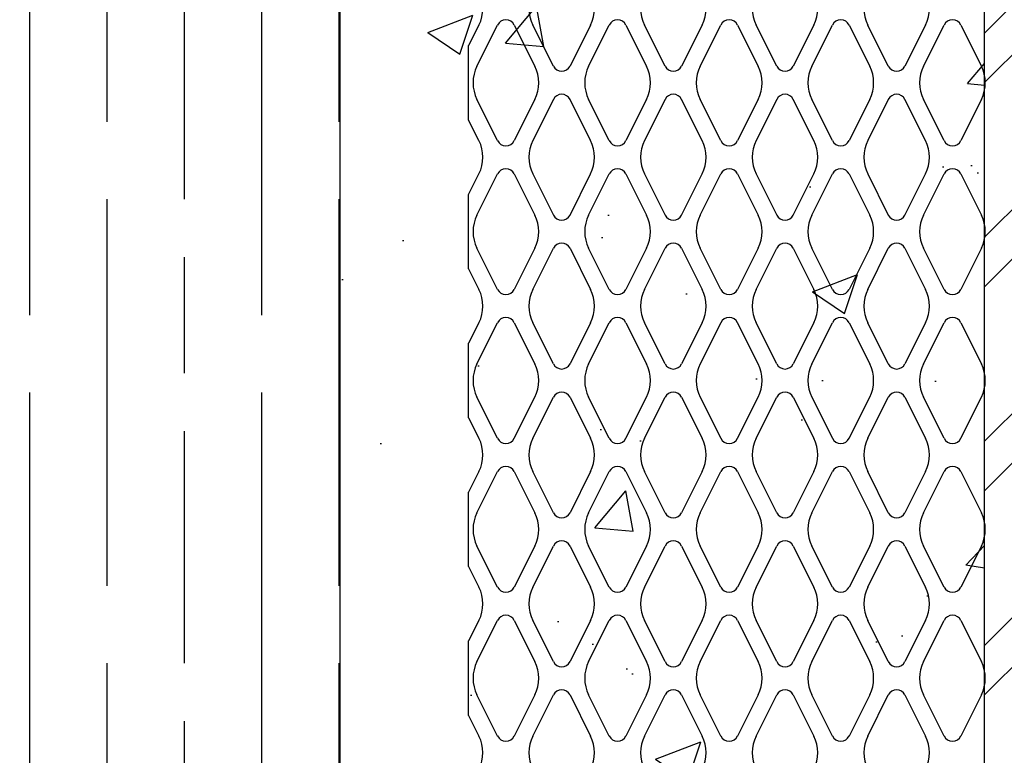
# Model space of a CAD drawing. Header units: inches. Extents: x 52 to 295, y 67 to 146.
# Tile 17 of 25: x 166.16 to 169.98, y 74.61 to 77.46. Entities that reach past the tile are written whole.
import ezdxf
from ezdxf import colors
from ezdxf.entities.mleader import LeaderData, LeaderLine
from ezdxf.math import Vec2, Vec3

# ---------------------------------------------------------------- set-up
doc = ezdxf.new("R2010")
doc.units = ezdxf.units.IN
doc.header["$MEASUREMENT"] = 0
for name, color, linetype in [('A-DETL-MEDM', 3, 'Continuous'), ('A-DETL-THIN', 1, 'Continuous'), ('S-ANNO-NOTE', 2, 'Continuous')]:
    doc.layers.add(name, color=color, linetype=linetype)
doc.layers.add('M-DETL-PATT', color=9, linetype='Continuous', true_color=0x808080)
doc.styles.add('Annotative', font='romans.shx', dxfattribs={"width": 0.8, "height": 0.125})

msp = doc.modelspace()

# ---------------------------------------------------------------- hatches: boundary and pattern name
at = {"layer": 'M-DETL-PATT', "lineweight": -3}
h = msp.add_hatch(dxfattribs=at)
h.set_pattern_fill('GOST_WOOD', color=256, scale=0.15, style=0)
h.set_pattern_definition([(90, (0, 3.2667), (0.9, -6e-17), [1.5, -0.3]), (90, (0.3, 2.9667), (0.9, -6e-17), [0.9, -0.225, 0.45, -0.225]), (90, (0.6, 2.5167), (0.9, -6e-17), [1.5, -0.3])])
edge = h.paths.add_edge_path()
edge.add_arc((167.2794, 71.4063), 0.125, -90, 0, ccw=False)
edge.add_line((167.2794, 71.2813), (164.0294, 71.2813))
edge.add_arc((164.0294, 71.4063), 0.125, 180, 270, ccw=False)
edge.add_line((163.9044, 71.4063), (163.9044, 73.8802))
edge.add_line((163.9044, 73.8802), (164.1544, 73.8802))
edge.add_line((164.1544, 73.8802), (164.1915, 73.8966))
edge.add_line((164.1915, 73.8966), (164.1948, 73.854))
edge.add_line((164.1948, 73.854), (164.2183, 73.8966))
edge.add_line((164.2183, 73.8966), (164.2867, 73.8966))
edge.add_line((164.2867, 73.8966), (164.2901, 73.854))
edge.add_line((164.2901, 73.854), (164.3136, 73.8966))
edge.add_line((164.3136, 73.8966), (164.382, 73.8966))
edge.add_line((164.382, 73.8966), (164.3853, 73.854))
edge.add_line((164.3853, 73.854), (164.4089, 73.8966))
edge.add_line((164.4089, 73.8966), (164.4772, 73.8966))
edge.add_line((164.4772, 73.8966), (164.4806, 73.854))
edge.add_line((164.4806, 73.854), (164.5041, 73.8966))
edge.add_line((164.5041, 73.8966), (164.5725, 73.8966))
edge.add_line((164.5725, 73.8966), (164.5758, 73.854))
edge.add_line((164.5758, 73.854), (164.5994, 73.8966))
edge.add_line((164.5994, 73.8966), (164.6678, 73.8966))
edge.add_line((164.6678, 73.8966), (164.6711, 73.854))
edge.add_line((164.6711, 73.854), (164.6946, 73.8966))
edge.add_line((164.6946, 73.8966), (164.763, 73.8966))
edge.add_line((164.763, 73.8966), (164.7663, 73.854))
edge.add_line((164.7663, 73.854), (164.7899, 73.8966))
edge.add_line((164.7899, 73.8966), (164.8583, 73.8966))
edge.add_line((164.8583, 73.8966), (164.8616, 73.854))
edge.add_line((164.8616, 73.854), (164.8851, 73.8966))
edge.add_line((164.8851, 73.8966), (164.9535, 73.8966))
edge.add_line((164.9535, 73.8966), (164.9568, 73.854))
edge.add_line((164.9568, 73.854), (164.9804, 73.8966))
edge.add_line((164.9804, 73.8966), (165.0488, 73.8966))
edge.add_line((165.0488, 73.8966), (165.0521, 73.854))
edge.add_line((165.0521, 73.854), (165.0756, 73.8966))
edge.add_line((165.0756, 73.8966), (165.144, 73.8966))
edge.add_line((165.144, 73.8966), (165.1474, 73.854))
edge.add_line((165.1474, 73.854), (165.1709, 73.8966))
edge.add_line((165.1709, 73.8966), (165.2393, 73.8966))
edge.add_line((165.2393, 73.8966), (165.2426, 73.854))
edge.add_line((165.2426, 73.854), (165.2662, 73.8966))
edge.add_line((165.2662, 73.8966), (165.3346, 73.8966))
edge.add_line((165.3346, 73.8966), (165.3379, 73.854))
edge.add_line((165.3379, 73.854), (165.3614, 73.8966))
edge.add_line((165.3614, 73.8966), (165.398, 73.8966))
edge.add_line((165.398, 73.8966), (165.4349, 73.9061))
edge.add_line((165.4349, 73.9061), (165.4366, 73.87))
edge.add_line((165.4366, 73.87), (165.4602, 73.9126))
edge.add_line((165.4602, 73.9126), (165.5399, 73.9332))
edge.add_line((165.5399, 73.9332), (165.53, 73.906))
edge.add_line((165.53, 73.906), (165.5472, 73.9351))
edge.add_line((165.5472, 73.9351), (165.6783, 73.9688))
edge.add_line((165.6783, 73.9688), (165.4857, 74.0184))
edge.add_line((165.4857, 74.0184), (165.4857, 74.0625))
edge.add_line((165.4857, 74.0625), (165.4647, 74.0238))
edge.add_line((165.4647, 74.0238), (165.3903, 74.0429))
edge.add_line((165.3903, 74.0429), (165.3903, 74.0851))
edge.add_line((165.3903, 74.0851), (165.3634, 74.0409))
edge.add_line((165.3634, 74.0409), (165.2951, 74.0409))
edge.add_line((165.2951, 74.0409), (165.2951, 74.0851))
edge.add_line((165.2951, 74.0851), (165.2681, 74.0409))
edge.add_line((165.2681, 74.0409), (165.1998, 74.0409))
edge.add_line((165.1998, 74.0409), (165.1998, 74.0851))
edge.add_line((165.1998, 74.0851), (165.1729, 74.0409))
edge.add_line((165.1729, 74.0409), (165.1045, 74.0409))
edge.add_line((165.1045, 74.0409), (165.1045, 74.0851))
edge.add_line((165.1045, 74.0851), (165.0776, 74.0409))
edge.add_line((165.0776, 74.0409), (165.0093, 74.0409))
edge.add_line((165.0093, 74.0409), (165.0093, 74.0851))
edge.add_line((165.0093, 74.0851), (164.9824, 74.0409))
edge.add_line((164.9824, 74.0409), (164.914, 74.0409))
edge.add_line((164.914, 74.0409), (164.914, 74.0851))
edge.add_line((164.914, 74.0851), (164.8871, 74.0409))
edge.add_line((164.8871, 74.0409), (164.8188, 74.0409))
edge.add_line((164.8188, 74.0409), (164.8188, 74.0851))
edge.add_line((164.8188, 74.0851), (164.7919, 74.0409))
edge.add_line((164.7919, 74.0409), (164.7235, 74.0409))
edge.add_line((164.7235, 74.0409), (164.7235, 74.0851))
edge.add_line((164.7235, 74.0851), (164.6966, 74.0409))
edge.add_line((164.6966, 74.0409), (164.6283, 74.0409))
edge.add_line((164.6283, 74.0409), (164.6283, 74.0851))
edge.add_line((164.6283, 74.0851), (164.6013, 74.0409))
edge.add_line((164.6013, 74.0409), (164.533, 74.0409))
edge.add_line((164.533, 74.0409), (164.533, 74.0851))
edge.add_line((164.533, 74.0851), (164.5061, 74.0409))
edge.add_line((164.5061, 74.0409), (164.4378, 74.0409))
edge.add_line((164.4378, 74.0409), (164.4378, 74.0851))
edge.add_line((164.4378, 74.0851), (164.4108, 74.0409))
edge.add_line((164.4108, 74.0409), (164.3425, 74.0409))
edge.add_line((164.3425, 74.0409), (164.3425, 74.0851))
edge.add_line((164.3425, 74.0851), (164.3156, 74.0409))
edge.add_line((164.3156, 74.0409), (164.2472, 74.0409))
edge.add_line((164.2472, 74.0409), (164.2472, 74.0851))
edge.add_line((164.2472, 74.0851), (164.2203, 74.0409))
edge.add_line((164.2203, 74.0409), (164.1915, 73.8966))
edge.add_line((164.1915, 73.8966), (164.1544, 73.8802))
edge.add_line((164.1544, 73.8802), (163.9044, 73.8802))
edge.add_line((163.9044, 73.8802), (163.9044, 74.0574))
edge.add_line((163.9044, 74.0574), (164.1389, 74.0574))
edge.add_line((164.1389, 74.0574), (164.1161, 73.9367))
edge.add_line((164.1161, 73.9367), (164.1468, 74.0574))
edge.add_line((164.1468, 74.0574), (163.9044, 74.0574))
edge.add_line((163.9044, 74.0574), (163.9044, 79.2052))
edge.add_line((163.9044, 79.2052), (165.4044, 79.2052))
edge.add_line((165.4044, 79.2052), (165.6544, 78.5183))
edge.add_line((165.6544, 78.5183), (166.1544, 79.8921))
edge.add_line((166.1544, 79.8921), (166.4044, 79.2052))
edge.add_line((166.4044, 79.2052), (167.4044, 79.2052))
edge.add_line((167.4044, 79.2052), (167.4044, 71.4063))
h = msp.add_hatch(dxfattribs=at)
h.set_pattern_fill('AR-CONC', color=256, scale=0.25, style=0)
h.set_pattern_definition([(50, (0, 3.2667), (1.79315, -0.15688), [0.1875, -2.0625]), (355, (0, 3.2667), (-0.346878, 1.88048), [0.15, -1.65]), (100.4514, (0.1494, 3.2536), (1.446272, 1.7236), [0.15935, -1.752855]), (46.1842, (0, 3.7667), (2.668103, -0.413798), [0.28125, -3.09375]), (96.6356, (0.2223, 3.7322), (2.336655, 2.435297), [0.239026, -2.629284]), (351.1842, (0, 3.7667), (2.336655, 2.435297), [0.225, -2.475]), (21, (0.25, 3.6417), (1.492268, -1.006547), [0.1875, -2.0625]), (326, (0.25, 3.6417), (0.608288, 1.812875), [0.15, -1.65]), (71.4514, (0.3744, 3.5578), (2.100556, 0.806328), [0.15935, -1.752855]), (37.5, (0, 3.2667), (0.0303996, 0.8322346), [0, -1.63, 0, -1.675, 0, -1.65625]), (7.5, (0, 3.2667), (0.657674, 0.9860293), [0, -0.955, 0, -1.5925, 0, -0.63125]), (327.5, (-0.5575, 3.2667), (1.334556, -0.0563872), [0, -0.625, 0, -1.95, 0, -2.5875]), (317.5, (-0.8075, 3.2667), (1.4579654, 0.2502625), [0, -0.8125, 0, -1.295, 0, -1.8375])])
h.paths.add_polyline_path([(167.4044, 79.2052), (169.9044, 79.2052), (169.9044, 73.2188), (169.7833, 73.1635), (169.6796, 73.0799), (169.5997, 72.9734), (169.5486, 72.8505), (169.5294, 72.7188), (169.4669, 71.7813), (169.4149, 71.6289), (169.3258, 71.4948), (169.2055, 71.3878), (169.0618, 71.315), (168.9044, 71.2813), (167.2794, 71.2813), (167.3117, 71.2856), (167.3419, 71.298), (167.3678, 71.3179), (167.3876, 71.3438), (167.4001, 71.3739), (167.4044, 71.4063), (167.4044, 73.2188)])
h = msp.add_hatch(dxfattribs=at)
h.set_pattern_fill('FP_1', color=8, style=0, pattern_type=2)
h.set_pattern_definition([(45, (67.24876, 3.2667), (-0.3959798, 0.3959798), []), (45, (67.24876, 3.8667), (-0.3959798, 0.3959798), [])])
h.paths.add_polyline_path([(170.2794, 79.2052), (170.2794, 71.2813), (169.9044, 71.2813), (169.9044, 79.2052)])

# ---------------------------------------------------------------- linework, layer by layer
at = {"layer": 'A-DETL-MEDM', "lineweight": -3}
msp.add_line((169.9044, 70.7813), (169.9044, 79.2052), dxfattribs=at)
at = {"layer": 'A-DETL-THIN', "lineweight": -3}
for p, q in [((167.4044, 71.4063), (167.4044, 79.2052)), ((167.9432, 77.443), (167.9033, 77.3632)), ((167.9356, 77.2834), (168.0154, 77.443)), ((168.0799, 77.443), (168.1597, 77.2834)), ((168.2319, 77.2834), (168.1521, 77.443)), ((168.3763, 77.443), (168.2965, 77.2834)), ((168.3687, 77.2834), (168.4485, 77.443)), ((168.5131, 77.443), (168.5929, 77.2834)), ((168.6651, 77.2834), (168.5853, 77.443)), ((168.8094, 77.443), (168.7296, 77.2834)), ((168.8018, 77.2834), (168.8816, 77.443)), ((168.9462, 77.443), (169.026, 77.2834)), ((169.0982, 77.2834), (169.0184, 77.443)), ((169.2426, 77.443), (169.1628, 77.2834)), ((169.2349, 77.2834), (169.3147, 77.443)), ((169.3793, 77.443), (169.4591, 77.2834)), ((169.5313, 77.2834), (169.4515, 77.443)), ((169.6757, 77.443), (169.5959, 77.2834)), ((169.6681, 77.2834), (169.7479, 77.443)), ((169.8124, 77.443), (169.8922, 77.2834)), ((167.9033, 77.0744), (167.9033, 77.3632)), ((168.0154, 76.9946), (167.9356, 77.1542)), ((168.1597, 77.1542), (168.0799, 76.9946)), ((168.2319, 77.1542), (168.1521, 76.9946)), ((168.3763, 76.9946), (168.2965, 77.1542)), ((168.4485, 76.9946), (168.3687, 77.1542)), ((168.5929, 77.1542), (168.5131, 76.9946)), ((168.6651, 77.1542), (168.5853, 76.9946)), ((168.8094, 76.9946), (168.7296, 77.1542)), ((168.8816, 76.9946), (168.8018, 77.1542)), ((169.026, 77.1542), (168.9462, 76.9946)), ((169.0982, 77.1542), (169.0184, 76.9946)), ((169.2426, 76.9946), (169.1628, 77.1542)), ((169.3147, 76.9946), (169.2349, 77.1542)), ((169.4591, 77.1542), (169.3793, 76.9946)), ((169.5313, 77.1542), (169.4515, 76.9946)), ((169.6757, 76.9946), (169.5959, 77.1542)), ((169.7479, 76.9946), (169.6681, 77.1542)), ((169.8922, 77.1542), (169.8124, 76.9946)), ((167.9432, 76.9946), (167.9033, 77.0744)), ((167.9033, 76.7857), (167.9432, 76.8655)), ((167.9356, 76.7059), (168.0154, 76.8655)), ((168.0799, 76.8655), (168.1597, 76.7059)), ((168.1521, 76.8655), (168.2319, 76.7059)), ((168.2965, 76.7059), (168.3763, 76.8655)), ((168.3687, 76.7059), (168.4485, 76.8655)), ((168.5131, 76.8655), (168.5929, 76.7059)), ((168.5853, 76.8655), (168.6651, 76.7059)), ((168.7296, 76.7059), (168.8094, 76.8655)), ((168.8018, 76.7059), (168.8816, 76.8655)), ((168.9462, 76.8655), (169.026, 76.7059)), ((169.0184, 76.8655), (169.0982, 76.7059)), ((169.1628, 76.7059), (169.2426, 76.8655)), ((169.2349, 76.7059), (169.3147, 76.8655)), ((169.3793, 76.8655), (169.4591, 76.7059)), ((169.4515, 76.8655), (169.5313, 76.7059)), ((169.5959, 76.7059), (169.6757, 76.8655)), ((169.6681, 76.7059), (169.7479, 76.8655)), ((169.8124, 76.8655), (169.8922, 76.7059)), ((167.9033, 76.4969), (167.9033, 76.7857)), ((168.0154, 76.4171), (167.9356, 76.5767)), ((168.1597, 76.5767), (168.0799, 76.4171)), ((168.1521, 76.4171), (168.2319, 76.5767)), ((168.2965, 76.5767), (168.3763, 76.4171)), ((168.4485, 76.4171), (168.3687, 76.5767)), ((168.5929, 76.5767), (168.5131, 76.4171)), ((168.5853, 76.4171), (168.6651, 76.5767)), ((168.7296, 76.5767), (168.8094, 76.4171)), ((168.8816, 76.4171), (168.8018, 76.5767)), ((169.026, 76.5767), (168.9462, 76.4171)), ((169.0184, 76.4171), (169.0982, 76.5767)), ((169.1628, 76.5767), (169.2426, 76.4171)), ((169.3147, 76.4171), (169.2349, 76.5767)), ((169.4591, 76.5767), (169.3793, 76.4171)), ((169.4515, 76.4171), (169.5313, 76.5767)), ((169.5959, 76.5767), (169.6757, 76.4171)), ((169.7479, 76.4171), (169.6681, 76.5767)), ((169.8922, 76.5767), (169.8124, 76.4171)), ((167.9033, 76.4969), (167.9432, 76.4171)), ((167.9432, 76.288), (167.9033, 76.2082)), ((167.9356, 76.1284), (168.0154, 76.288)), ((168.0799, 76.288), (168.1597, 76.1284)), ((168.2319, 76.1284), (168.1521, 76.288)), ((168.3763, 76.288), (168.2965, 76.1284)), ((168.3687, 76.1284), (168.4485, 76.288)), ((168.5131, 76.288), (168.5929, 76.1284)), ((168.6651, 76.1284), (168.5853, 76.288)), ((168.8094, 76.288), (168.7296, 76.1284)), ((168.8816, 76.288), (168.8018, 76.1284)), ((169.026, 76.1284), (168.9462, 76.288)), ((169.0982, 76.1284), (169.0184, 76.288)), ((169.2426, 76.288), (169.1628, 76.1284)), ((169.2349, 76.1284), (169.3147, 76.288)), ((169.3793, 76.288), (169.4591, 76.1284)), ((169.5313, 76.1284), (169.4515, 76.288)), ((169.6757, 76.288), (169.5959, 76.1284)), ((169.6681, 76.1284), (169.7479, 76.288)), ((169.8124, 76.288), (169.8922, 76.1284)), ((167.9033, 75.9194), (167.9033, 76.2082)), ((168.0154, 75.8396), (167.9356, 75.9992)), ((168.0799, 75.8396), (168.1597, 75.9992)), ((168.1521, 75.8396), (168.2319, 75.9992)), ((168.2965, 75.9992), (168.3763, 75.8396)), ((168.4485, 75.8396), (168.3687, 75.9992)), ((168.5131, 75.8396), (168.5929, 75.9992)), ((168.5853, 75.8396), (168.6651, 75.9992)), ((168.7296, 75.9992), (168.8094, 75.8396)), ((168.8018, 75.9992), (168.8816, 75.8396)), ((168.9462, 75.8396), (169.026, 75.9992)), ((169.0184, 75.8396), (169.0982, 75.9992)), ((169.1628, 75.9992), (169.2426, 75.8396)), ((169.2349, 75.9992), (169.3147, 75.8396)), ((169.3793, 75.8396), (169.4591, 75.9992)), ((169.4515, 75.8396), (169.5313, 75.9992)), ((169.5959, 75.9992), (169.6757, 75.8396)), ((169.7479, 75.8396), (169.6681, 75.9992)), ((169.8124, 75.8396), (169.8922, 75.9992)), ((167.9033, 75.9194), (167.9432, 75.8396)), ((167.9432, 75.7105), (167.9033, 75.6307)), ((167.9356, 75.5509), (168.0154, 75.7105)), ((168.0799, 75.7105), (168.1597, 75.5509)), ((168.2319, 75.5509), (168.1521, 75.7105)), ((168.3763, 75.7105), (168.2965, 75.5509)), ((168.3687, 75.5509), (168.4485, 75.7105)), ((168.5131, 75.7105), (168.5929, 75.5509)), ((168.6651, 75.5509), (168.5853, 75.7105)), ((168.8094, 75.7105), (168.7296, 75.5509)), ((168.8018, 75.5509), (168.8816, 75.7105)), ((168.9462, 75.7105), (169.026, 75.5509)), ((169.0982, 75.5509), (169.0184, 75.7105)), ((169.2426, 75.7105), (169.1628, 75.5509)), ((169.2349, 75.5509), (169.3147, 75.7105)), ((169.3793, 75.7105), (169.4591, 75.5509)), ((169.5313, 75.5509), (169.4515, 75.7105)), ((169.6757, 75.7105), (169.5959, 75.5509)), ((169.6681, 75.5509), (169.7479, 75.7105)), ((169.8124, 75.7105), (169.8922, 75.5509)), ((167.9033, 75.3419), (167.9033, 75.6307)), ((168.0154, 75.2621), (167.9356, 75.4217)), ((168.1597, 75.4217), (168.0799, 75.2621)), ((168.1521, 75.2621), (168.2319, 75.4217)), ((168.2965, 75.4217), (168.3763, 75.2621)), ((168.4485, 75.2621), (168.3687, 75.4217)), ((168.5929, 75.4217), (168.5131, 75.2621)), ((168.5853, 75.2621), (168.6651, 75.4217)), ((168.7296, 75.4217), (168.8094, 75.2621)), ((168.8816, 75.2621), (168.8018, 75.4217)), ((169.026, 75.4217), (168.9462, 75.2621)), ((169.0184, 75.2621), (169.0982, 75.4217)), ((169.1628, 75.4217), (169.2426, 75.2621)), ((169.3147, 75.2621), (169.2349, 75.4217)), ((169.4591, 75.4217), (169.3793, 75.2621)), ((169.4515, 75.2621), (169.5313, 75.4217)), ((169.5959, 75.4217), (169.6757, 75.2621)), ((169.7479, 75.2621), (169.6681, 75.4217)), ((169.8922, 75.4217), (169.8124, 75.2621)), ((167.9033, 75.3419), (167.9432, 75.2621)), ((167.9432, 75.133), (167.9033, 75.0532)), ((167.9356, 74.9734), (168.0154, 75.133)), ((168.0799, 75.133), (168.1597, 74.9734)), ((168.2319, 74.9734), (168.1521, 75.133)), ((168.3763, 75.133), (168.2965, 74.9734)), ((168.3687, 74.9734), (168.4485, 75.133)), ((168.5131, 75.133), (168.5929, 74.9734)), ((168.6651, 74.9734), (168.5853, 75.133)), ((168.8094, 75.133), (168.7296, 74.9734)), ((168.8018, 74.9734), (168.8816, 75.133)), ((168.9462, 75.133), (169.026, 74.9734)), ((169.0982, 74.9734), (169.0184, 75.133)), ((169.2426, 75.133), (169.1628, 74.9734)), ((169.2349, 74.9734), (169.3147, 75.133)), ((169.3793, 75.133), (169.4591, 74.9734)), ((169.5313, 74.9734), (169.4515, 75.133)), ((169.6757, 75.133), (169.5959, 74.9734)), ((169.6681, 74.9734), (169.7479, 75.133)), ((169.8124, 75.133), (169.8922, 74.9734)), ((167.9033, 74.7644), (167.9033, 75.0532)), ((168.0154, 74.6846), (167.9356, 74.8442)), ((168.1597, 74.8442), (168.0799, 74.6846)), ((168.1521, 74.6846), (168.2319, 74.8442)), ((168.2965, 74.8442), (168.3763, 74.6846)), ((168.4485, 74.6846), (168.3687, 74.8442)), ((168.5929, 74.8442), (168.5131, 74.6846)), ((168.5853, 74.6846), (168.6651, 74.8442)), ((168.7296, 74.8442), (168.8094, 74.6846)), ((168.8816, 74.6846), (168.8018, 74.8442)), ((169.026, 74.8442), (168.9462, 74.6846)), ((169.0184, 74.6846), (169.0982, 74.8442)), ((169.1628, 74.8442), (169.2426, 74.6846)), ((169.3147, 74.6846), (169.2349, 74.8442)), ((169.4591, 74.8442), (169.3793, 74.6846)), ((169.4515, 74.6846), (169.5313, 74.8442)), ((169.5959, 74.8442), (169.6757, 74.6846)), ((169.7479, 74.6846), (169.6681, 74.8442)), ((169.8922, 74.8442), (169.8124, 74.6846)), ((167.9033, 74.7644), (167.9432, 74.6846))]:
    msp.add_line(p, q, dxfattribs=at)
for centre, radius, start, end in [((167.8141, 77.5075), 0.1444, 333.4349, 26.5651), ((168.2813, 77.5075), 0.1444, 153.4349, 206.5651), ((168.2472, 77.5075), 0.1444, 333.4349, 26.5651), ((168.7144, 77.5075), 0.1444, 153.4349, 206.5651), ((168.6803, 77.5075), 0.1444, 333.4349, 26.5651), ((169.1475, 77.5075), 0.1444, 153.4349, 206.5651), ((169.1134, 77.5075), 0.1444, 333.4349, 26.5651), ((169.5806, 77.5075), 0.1444, 153.4349, 206.5651), ((169.5466, 77.5075), 0.1444, 333.4349, 26.5651), ((168.0477, 77.4268), 0.0361, 26.5651, 153.4349), ((168.4808, 77.4268), 0.0361, 26.5651, 153.4349), ((168.9139, 77.4268), 0.0361, 26.5651, 153.4349), ((169.347, 77.4268), 0.0361, 26.5651, 153.4349), ((169.7802, 77.4268), 0.0361, 26.5651, 153.4349), ((168.0647, 77.2188), 0.1444, 153.4349, 206.5651), ((168.0306, 77.2188), 0.1444, 333.4349, 26.5651), ((168.2642, 77.2995), 0.0361, 206.5651, 333.4349), ((168.4978, 77.2188), 0.1444, 153.4349, 206.5651), ((168.4637, 77.2188), 0.1444, 333.4349, 26.5651), ((168.6973, 77.2995), 0.0361, 206.5651, 333.4349), ((168.9309, 77.2188), 0.1444, 153.4349, 206.5651), ((168.8969, 77.2188), 0.1444, 333.4349, 26.5651), ((169.1305, 77.2995), 0.0361, 206.5651, 333.4349), ((169.3641, 77.2188), 0.1444, 153.4349, 206.5651), ((169.33, 77.2188), 0.1444, 333.4349, 26.5651), ((169.5636, 77.2995), 0.0361, 206.5651, 333.4349), ((169.7972, 77.2188), 0.1444, 153.4349, 206.5651), ((169.7631, 77.2188), 0.1444, 333.4349, 26.5651), ((168.2642, 77.1381), 0.0361, 26.5651, 153.4349), ((168.6973, 77.1381), 0.0361, 26.5651, 153.4349), ((169.1305, 77.1381), 0.0361, 26.5651, 153.4349), ((169.5636, 77.1381), 0.0361, 26.5651, 153.4349), ((167.8141, 76.93), 0.1444, 333.4349, 26.5651), ((168.0477, 77.0108), 0.0361, 206.5651, 333.4349), ((168.2813, 76.93), 0.1444, 153.4349, 206.5651), ((168.2472, 76.93), 0.1444, 333.4349, 26.5651), ((168.4808, 77.0108), 0.0361, 206.5651, 333.4349), ((168.7144, 76.93), 0.1444, 153.4349, 206.5651), ((168.6803, 76.93), 0.1444, 333.4349, 26.5651), ((168.9139, 77.0108), 0.0361, 206.5651, 333.4349), ((169.1475, 76.93), 0.1444, 153.4349, 206.5651), ((169.1134, 76.93), 0.1444, 333.4349, 26.5651), ((169.347, 77.0108), 0.0361, 206.5651, 333.4349), ((169.5806, 76.93), 0.1444, 153.4349, 206.5651), ((169.5466, 76.93), 0.1444, 333.4349, 26.5651), ((169.7802, 77.0108), 0.0361, 206.5651, 333.4349), ((168.0477, 76.8493), 0.0361, 26.5651, 153.4349), ((168.4808, 76.8493), 0.0361, 26.5651, 153.4349), ((168.9139, 76.8493), 0.0361, 26.5651, 153.4349), ((169.347, 76.8493), 0.0361, 26.5651, 153.4349), ((169.7802, 76.8493), 0.0361, 26.5651, 153.4349), ((168.0647, 76.6413), 0.1444, 153.4349, 206.5651), ((168.0306, 76.6413), 0.1444, 333.4349, 26.5651), ((168.2642, 76.722), 0.0361, 206.5651, 333.4349), ((168.4978, 76.6413), 0.1444, 153.4349, 206.5651), ((168.4637, 76.6413), 0.1444, 333.4349, 26.5651), ((168.6973, 76.722), 0.0361, 206.5651, 333.4349), ((168.9309, 76.6413), 0.1444, 153.4349, 206.5651), ((168.8969, 76.6413), 0.1444, 333.4349, 26.5651), ((169.1305, 76.722), 0.0361, 206.5651, 333.4349), ((169.3641, 76.6413), 0.1444, 153.4349, 206.5651), ((169.33, 76.6413), 0.1444, 333.4349, 26.5651), ((169.5636, 76.722), 0.0361, 206.5651, 333.4349), ((169.7972, 76.6413), 0.1444, 153.4349, 206.5651), ((169.7631, 76.6413), 0.1444, 333.4349, 26.5651), ((168.2642, 76.5606), 0.0361, 26.5651, 153.4349), ((168.6973, 76.5606), 0.0361, 26.5651, 153.4349), ((169.1305, 76.5606), 0.0361, 26.5651, 153.4349), ((169.5636, 76.5606), 0.0361, 26.5651, 153.4349), ((167.8141, 76.3525), 0.1444, 333.4349, 26.5651), ((168.0477, 76.4333), 0.0361, 206.5651, 333.4349), ((168.2813, 76.3525), 0.1444, 153.4349, 206.5651), ((168.2472, 76.3525), 0.1444, 333.4349, 26.5651), ((168.4808, 76.4333), 0.0361, 206.5651, 333.4349), ((168.7144, 76.3525), 0.1444, 153.4349, 206.5651), ((168.6803, 76.3525), 0.1444, 333.4349, 26.5651), ((168.9139, 76.4333), 0.0361, 206.5651, 333.4349), ((169.1475, 76.3525), 0.1444, 153.4349, 206.5651), ((169.1134, 76.3525), 0.1444, 333.4349, 26.5651), ((169.347, 76.4333), 0.0361, 206.5651, 333.4349), ((169.5806, 76.3525), 0.1444, 153.4349, 206.5651), ((169.5466, 76.3525), 0.1444, 333.4349, 26.5651), ((169.7802, 76.4333), 0.0361, 206.5651, 333.4349), ((168.0477, 76.2718), 0.0361, 26.5651, 153.4349), ((168.4808, 76.2718), 0.0361, 26.5651, 153.4349), ((168.9139, 76.2718), 0.0361, 26.5651, 153.4349), ((169.347, 76.2718), 0.0361, 26.5651, 153.4349), ((169.7802, 76.2718), 0.0361, 26.5651, 153.4349), ((168.0647, 76.0638), 0.1444, 153.4349, 206.5651), ((168.0306, 76.0638), 0.1444, 333.4349, 26.5651), ((168.2642, 76.1445), 0.0361, 206.5651, 333.4349), ((168.4978, 76.0638), 0.1444, 153.4349, 206.5651), ((168.4637, 76.0638), 0.1444, 333.4349, 26.5651), ((168.6973, 76.1445), 0.0361, 206.5651, 333.4349), ((168.9309, 76.0638), 0.1444, 153.4349, 206.5651), ((168.8969, 76.0638), 0.1444, 333.4349, 26.5651), ((169.1305, 76.1445), 0.0361, 206.5651, 333.4349), ((169.3641, 76.0638), 0.1444, 153.4349, 206.5651), ((169.33, 76.0638), 0.1444, 333.4349, 26.5651), ((169.5636, 76.1445), 0.0361, 206.5651, 333.4349), ((169.7972, 76.0638), 0.1444, 153.4349, 206.5651), ((169.7631, 76.0638), 0.1444, 333.4349, 26.5651), ((168.2642, 75.9831), 0.0361, 26.5651, 153.4349), ((168.6973, 75.9831), 0.0361, 26.5651, 153.4349), ((169.1305, 75.9831), 0.0361, 26.5651, 153.4349), ((169.5636, 75.9831), 0.0361, 26.5651, 153.4349), ((167.8141, 75.775), 0.1444, 333.4349, 26.5651), ((168.0477, 75.8558), 0.0361, 206.5651, 333.4349), ((168.2813, 75.775), 0.1444, 153.4349, 206.5651), ((168.2472, 75.775), 0.1444, 333.4349, 26.5651), ((168.4808, 75.8558), 0.0361, 206.5651, 333.4349), ((168.7144, 75.775), 0.1444, 153.4349, 206.5651), ((168.6803, 75.775), 0.1444, 333.4349, 26.5651), ((168.9139, 75.8558), 0.0361, 206.5651, 333.4349), ((169.1475, 75.775), 0.1444, 153.4349, 206.5651), ((169.1134, 75.775), 0.1444, 333.4349, 26.5651), ((169.347, 75.8558), 0.0361, 206.5651, 333.4349), ((169.5806, 75.775), 0.1444, 153.4349, 206.5651), ((169.5466, 75.775), 0.1444, 333.4349, 26.5651), ((169.7802, 75.8558), 0.0361, 206.5651, 333.4349), ((168.0477, 75.6943), 0.0361, 26.5651, 153.4349), ((168.4808, 75.6943), 0.0361, 26.5651, 153.4349), ((168.9139, 75.6943), 0.0361, 26.5651, 153.4349), ((169.347, 75.6943), 0.0361, 26.5651, 153.4349), ((169.7802, 75.6943), 0.0361, 26.5651, 153.4349), ((168.0647, 75.4863), 0.1444, 153.4349, 206.5651), ((168.0306, 75.4863), 0.1444, 333.4349, 26.5651), ((168.2642, 75.567), 0.0361, 206.5651, 333.4349), ((168.4978, 75.4863), 0.1444, 153.4349, 206.5651), ((168.4637, 75.4863), 0.1444, 333.4349, 26.5651), ((168.6973, 75.567), 0.0361, 206.5651, 333.4349), ((168.9309, 75.4863), 0.1444, 153.4349, 206.5651), ((168.8969, 75.4863), 0.1444, 333.4349, 26.5651), ((169.1305, 75.567), 0.0361, 206.5651, 333.4349), ((169.3641, 75.4863), 0.1444, 153.4349, 206.5651), ((169.33, 75.4863), 0.1444, 333.4349, 26.5651), ((169.5636, 75.567), 0.0361, 206.5651, 333.4349), ((169.7972, 75.4863), 0.1444, 153.4349, 206.5651), ((169.7631, 75.4863), 0.1444, 333.4349, 26.5651), ((168.2642, 75.4056), 0.0361, 26.5651, 153.4349), ((168.6973, 75.4056), 0.0361, 26.5651, 153.4349), ((169.1305, 75.4056), 0.0361, 26.5651, 153.4349), ((169.5636, 75.4056), 0.0361, 26.5651, 153.4349), ((167.8141, 75.1975), 0.1444, 333.4349, 26.5651), ((168.0477, 75.2783), 0.0361, 206.5651, 333.4349), ((168.2813, 75.1975), 0.1444, 153.4349, 206.5651), ((168.2472, 75.1975), 0.1444, 333.4349, 26.5651), ((168.4808, 75.2783), 0.0361, 206.5651, 333.4349), ((168.7144, 75.1975), 0.1444, 153.4349, 206.5651), ((168.6803, 75.1975), 0.1444, 333.4349, 26.5651), ((168.9139, 75.2783), 0.0361, 206.5651, 333.4349), ((169.1475, 75.1975), 0.1444, 153.4349, 206.5651), ((169.1134, 75.1975), 0.1444, 333.4349, 26.5651), ((169.347, 75.2783), 0.0361, 206.5651, 333.4349), ((169.5806, 75.1975), 0.1444, 153.4349, 206.5651), ((169.5466, 75.1975), 0.1444, 333.4349, 26.5651), ((169.7802, 75.2783), 0.0361, 206.5651, 333.4349), ((168.0477, 75.1168), 0.0361, 26.5651, 153.4349), ((168.4808, 75.1168), 0.0361, 26.5651, 153.4349), ((168.9139, 75.1168), 0.0361, 26.5651, 153.4349), ((169.347, 75.1168), 0.0361, 26.5651, 153.4349), ((169.7802, 75.1168), 0.0361, 26.5651, 153.4349), ((168.0647, 74.9088), 0.1444, 153.4349, 206.5651), ((168.0306, 74.9088), 0.1444, 333.4349, 26.5651), ((168.2642, 74.9895), 0.0361, 206.5651, 333.4349), ((168.4978, 74.9088), 0.1444, 153.4349, 206.5651), ((168.4637, 74.9088), 0.1444, 333.4349, 26.5651), ((168.6973, 74.9895), 0.0361, 206.5651, 333.4349), ((168.9309, 74.9088), 0.1444, 153.4349, 206.5651), ((168.8969, 74.9088), 0.1444, 333.4349, 26.5651), ((169.1305, 74.9895), 0.0361, 206.5651, 333.4349), ((169.3641, 74.9088), 0.1444, 153.4349, 206.5651), ((169.33, 74.9088), 0.1444, 333.4349, 26.5651), ((169.5636, 74.9895), 0.0361, 206.5651, 333.4349), ((169.7972, 74.9088), 0.1444, 153.4349, 206.5651), ((169.7631, 74.9088), 0.1444, 333.4349, 26.5651), ((168.2642, 74.8281), 0.0361, 26.5651, 153.4349), ((168.6973, 74.8281), 0.0361, 26.5651, 153.4349), ((169.1305, 74.8281), 0.0361, 26.5651, 153.4349), ((169.5636, 74.8281), 0.0361, 26.5651, 153.4349), ((167.8141, 74.62), 0.1444, 333.4349, 26.5651), ((168.0477, 74.7008), 0.0361, 206.5651, 333.4349), ((168.2813, 74.62), 0.1444, 153.4349, 206.5651), ((168.2472, 74.62), 0.1444, 333.4349, 26.5651), ((168.4808, 74.7008), 0.0361, 206.5651, 333.4349), ((168.7144, 74.62), 0.1444, 153.4349, 206.5651), ((168.6803, 74.62), 0.1444, 333.4349, 26.5651), ((168.9139, 74.7008), 0.0361, 206.5651, 333.4349), ((169.1475, 74.62), 0.1444, 153.4349, 206.5651), ((169.1134, 74.62), 0.1444, 333.4349, 26.5651), ((169.347, 74.7008), 0.0361, 206.5651, 333.4349), ((169.5806, 74.62), 0.1444, 153.4349, 206.5651), ((169.5466, 74.62), 0.1444, 333.4349, 26.5651), ((169.7802, 74.7008), 0.0361, 206.5651, 333.4349)]:
    msp.add_arc(centre, radius, start, end, dxfattribs=at)

# ---------------------------------------------------------------- leaders
at = {"layer": 'S-ANNO-NOTE', "lineweight": -3}
ml = msp.add_multileader_mtext('Standard', dxfattribs=at)
ml.set_content('\\pxt3.2,6.4,9.6,12.8,16,19.2,22.4,25.6,28.8,32,35.2,38.4,41.6,44.8,48,51.2,54.4,57.6,60.8,64,67.2,70.4,73.6,76.8,80,83.2,86.4,89.6,92.8,96,99.2,102.4;{\\C256;1x IPE WOOD}', color=2, style='Annotative')
ml.set_leader_properties(color=1)
ml.build(insert=Vec2(0, 0))
ml.multileader.update_dxf_attribs({"text_right_attachment_type": 3, "dogleg_length": 0.125, "arrow_head_size": 0.72, "scale": 4})
ctx = ml.context
ctx.base_point, ctx.scale, ctx.char_height, ctx.arrow_head_size, ctx.landing_gap_size, ctx.plane_origin = Vec3(153.5856, 78.4422), 4, 0.5, 0.72, 0.36, Vec3(173.6879, 30.2251)
ctx.right_attachment = 3
notes = []
notes.append((ctx, [(0, (1, 1, 0), (158.7484, 78.4422), (-1, 0), 0.5, [(0, [(163.1544, 75.5334)], 0, [])])]))
ctx.mtext.insert, ctx.mtext.width, ctx.mtext.flow_direction = Vec3(153.9456, 78.6922), 5.133341, 5
ml = msp.add_multileader_mtext('Standard', dxfattribs=at)
ml.set_content('{\\C256;3/8" STEEL\\PEXTERIOR PLATE}', color=2, style='Annotative')
ml.set_leader_properties(color=1)
ml.build(insert=Vec2(0, 0))
ml.multileader.update_dxf_attribs({"text_right_attachment_type": 3, "dogleg_length": 0.125, "arrow_head_size": 0.72, "scale": 4})
ctx = ml.context
ctx.base_point, ctx.scale, ctx.char_height, ctx.arrow_head_size, ctx.landing_gap_size, ctx.plane_origin = Vec3(153.9665, 77.186), 4, 0.5, 0.72, 0.36, Vec3(173.6879, 31.0999)
ctx.right_attachment = 3
notes.append((ctx, [(0, (1, 1, 0), (159.9865, 76.2574), (-1, 0), 0.5, [(0, [(161.5294, 74.644)], 0, [])])]))
ctx.mtext.insert, ctx.mtext.width, ctx.mtext.flow_direction = Vec3(154.3265, 77.436), 5.38301, 5
ml = msp.add_multileader_mtext('Standard', dxfattribs=at)
ml.set_content('\\pxt3.2,6.4,9.6,12.8,16,19.2,22.4,25.6,28.8,32,35.2,38.4,41.6,44.8,48,51.2,54.4,57.6,60.8,64,67.2,70.4,73.6,76.8,80,83.2,86.4,89.6,92.8,96,99.2,102.4;{\\C256;TACK WELD\\PEXPANDED MTL\\PAS SHOWN IN\\PDETAILS C1/\\PAND C3/S-705}', color=2, style='Annotative')
ml.set_leader_properties(color=1)
ml.build(insert=Vec2(0, 0))
ml.multileader.update_dxf_attribs({"text_right_attachment_type": 3, "dogleg_length": 0.125, "arrow_head_size": 0.72, "scale": 4})
ctx = ml.context
ctx.base_point, ctx.scale, ctx.char_height, ctx.arrow_head_size, ctx.landing_gap_size, ctx.plane_origin = Vec3(172.3718, 76.8255), 4, 0.5, 0.72, 0.36, Vec3(158.6304, 34.6077)
ctx.right_attachment = 3
notes.append((ctx, [(0, (1, 1, 0), (171.8718, 76.8255), (1, 0), 0.5, [(0, [(169.9044, 74.1168)], 0, [])])]))
ctx.mtext.insert, ctx.mtext.width, ctx.mtext.flow_direction = Vec3(172.7318, 77.1588), 5.400056, 5
for ctx, leaders in notes:
    for number, flags, end, landing, length, lines in leaders:
        leader = LeaderData()
        leader.index, (leader.has_last_leader_line, leader.has_dogleg_vector, leader.attachment_direction) = number, flags
        leader.last_leader_point, leader.dogleg_vector, leader.dogleg_length = Vec3(end), Vec3(landing), length
        for number, points, colour, breaks in lines:
            line = LeaderLine()
            line.index, line.vertices, line.color, line.breaks = number, Vec3.list(points), colors.encode_raw_color(colour), breaks
            leader.lines.append(line)
        ctx.leaders.append(leader)

doc.saveas('drawing.dxf')
